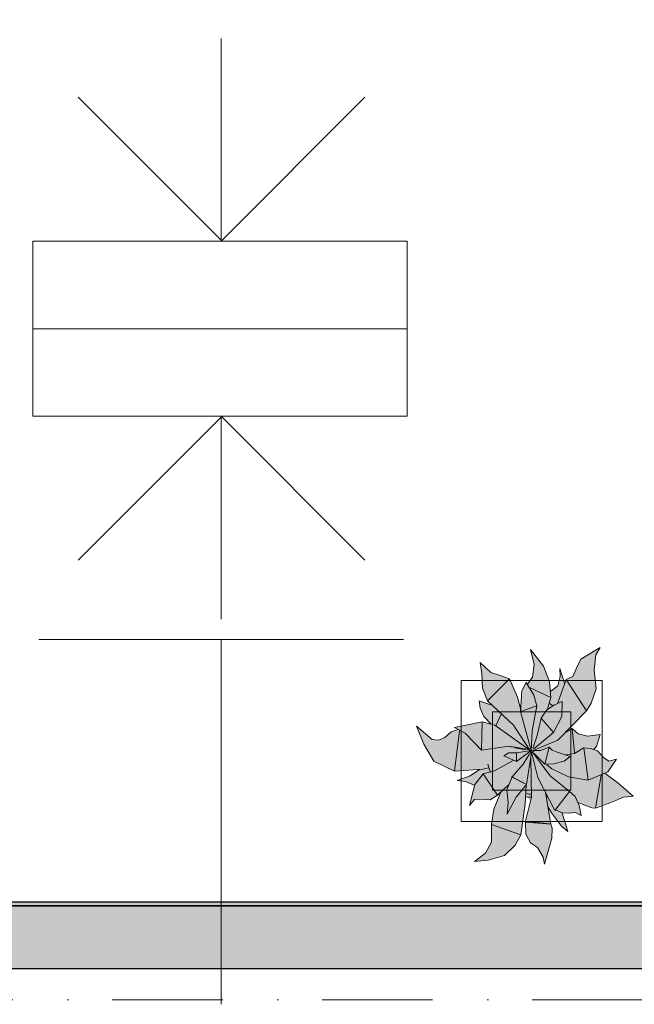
# Model space of a CAD drawing. Header units: millimetres. Extents: x -59761 to 112741, y -57975 to 46221.
# Tile 20 of 256: x 13004 to 14967, y -36014 to -32872. Entities that reach past the tile are written whole.
import ezdxf

# ---------------------------------------------------------------- set-up
doc = ezdxf.new("R2010")
doc.units = ezdxf.units.MM
doc.linetypes.add('Штриховая', pattern=[564.444447, 282.222223, -282.222223])
doc.linetypes.add('Штрихпунктирная', pattern=[670.277762, 352.777767, -176.388884, 0, -141.111112])
for name, color, linetype in [('Интерьер - Мебель', 7, 'Continuous'), ('Конструктив - ГКЛ', 7, 'Continuous'), ('Конструктив - Стены Внутр сущ.', 7, 'Continuous'), ('Элемент Модели - Зона', 7, 'Continuous'), ('Элемент Модели - Оси', 2, 'Continuous')]:
    doc.layers.add(name, color=color, linetype=linetype)

msp = doc.modelspace()

# ---------------------------------------------------------------- hatches: boundary and pattern name
at = {"layer": 'Интерьер - Мебель', "linetype": 'Continuous', "lineweight": 0}
msp.add_hatch(color=255, dxfattribs=at).paths.add_polyline_path([(14270.74, -35127.13), (14294.18, -35184.37), (14326.75, -35238.69), (14392.15, -35270.55), (14472.06, -35265.16), (14444.31, -35283.92), (14401.26, -35300.01), (14427.14, -35303.64), (14455.73, -35315.28), (14440.61, -35379.42), (14456.14, -35360.81), (14498.96, -35361.09), (14506.52, -35361.69), (14529.94, -35347.37), (14538.89, -35339.32), (14518.38, -35393.22), (14511.88, -35434.01), (14510.47, -35490.1), (14491.45, -35531.83), (14456.7, -35558.31), (14500.49, -35554.49), (14551.71, -35539.78), (14586.4, -35506.5), (14604.41, -35473.46), (14620.11, -35351.68), (14635.38, -35365.58), (14618.71, -35429.68), (14620.75, -35471.64), (14635.07, -35499.42), (14657.79, -35514.29), (14675.41, -35544.43), (14680.2, -35566.75), (14702.97, -35484.47), (14702.28, -35445.49), (14691.51, -35389.04), (14730.11, -35440.8), (14754.13, -35462.96), (14737.22, -35403.62), (14767.14, -35403.4), (14778.75, -35402.23), (14797.48, -35411.57), (14786.38, -35370.15), (14837, -35387.82), (14932.68, -35352.88), (14962.75, -35350.06), (14872.19, -35276.16), (14881.87, -35272.04), (14909.63, -35232.46), (14885.8, -35238.4), (14868.03, -35227.05), (14849.51, -35205.72), (14838.19, -35201.68), (14846.43, -35191.37), (14857.85, -35153.63), (14817, -35158.2), (14787.49, -35150.62), (14768.7, -35134.5), (14749.96, -35146.27), (14813.62, -35077.49), (14829.43, -35053.67), (14844.7, -35007.88), (14838.9, -34948.39), (14843.67, -34899.14), (14858.17, -34875.75), (14796.37, -34912.6), (14770.73, -34968.54), (14748.89, -34977.25), (14743.92, -34989.94), (14728.94, -34942.74), (14730.15, -34967.91), (14722.59, -34997.61), (14699.67, -35014.97), (14696.3, -34985.59), (14677.18, -34935.48), (14635.14, -34882.49), (14646.71, -34929.91), (14641.53, -34970.76), (14625.21, -34992.14), (14621.41, -34987.44), (14610.63, -35008.18), (14604, -35074.05), (14593.71, -35033.81), (14568.63, -34975.39), (14508.58, -34955.45), (14473.93, -34923.95), (14480.15, -34959.44), (14481.57, -35005.01), (14497.33, -35045.97), (14511.83, -35059.71), (14470.83, -35045.94), (14474.32, -35068.68), (14485.69, -35095.71), (14509.54, -35119.96), (14480.95, -35112.57), (14392.79, -35130.6), (14409.4, -35139.76), (14381.8, -35144.35), (14371.91, -35153.49), (14355.57, -35165.22), (14341.49, -35170.91), (14321.51, -35168.79)])
at = {"layer": 'Конструктив - ГКЛ', "linetype": 'Continuous', "lineweight": 5}
msp.add_hatch(color=9, dxfattribs=at).paths.add_polyline_path([(-300, -35688), (-300, -35700), (22769.74, -35700), (22769.74, -35688)])
at = {"layer": 'Конструктив - Стены Внутр сущ.', "linetype": 'Continuous', "lineweight": 15}
msp.add_hatch(color=7, dxfattribs=at).paths.add_polyline_path([(9300, -35700), (9300, -35900), (17700, -35900), (17700, -35700)])

# ---------------------------------------------------------------- linework, layer by layer
at = {"layer": 'Интерьер - Мебель', "color": 7, "linetype": 'Continuous', "lineweight": 15}
for p, q in [((14796.37, -34912.6), (14858.17, -34875.75)), ((14796.37, -34912.6), (14858.17, -34875.75)), ((14843.67, -34899.14), (14858.17, -34875.75)), ((14843.67, -34899.14), (14858.17, -34875.75)), ((14635.14, -34882.49), (14646.71, -34929.91)), ((14635.14, -34882.49), (14677.18, -34935.48)), ((14635.14, -34882.49), (14646.71, -34929.91)), ((14635.14, -34882.49), (14677.18, -34935.48)), ((14838.9, -34948.39), (14843.67, -34899.14)), ((14838.9, -34948.39), (14843.67, -34899.14)), ((14473.93, -34923.95), (14480.15, -34959.44)), ((14473.93, -34923.95), (14508.58, -34955.45)), ((14473.93, -34923.95), (14480.15, -34959.44)), ((14473.93, -34923.95), (14508.58, -34955.45)), ((14641.53, -34970.76), (14646.71, -34929.91)), ((14641.53, -34970.76), (14646.71, -34929.91)), ((14677.18, -34935.48), (14696.3, -34985.59)), ((14677.18, -34935.48), (14696.3, -34985.59)), ((14728.94, -34942.74), (14730.15, -34967.91)), ((14728.94, -34942.74), (14743.92, -34989.94)), ((14728.94, -34942.74), (14730.15, -34967.91)), ((14728.94, -34942.74), (14743.92, -34989.94)), ((14770.73, -34968.54), (14780.63, -34943.21)), ((14770.73, -34968.54), (14780.63, -34943.21)), ((14780.63, -34943.21), (14796.37, -34912.6)), ((14780.63, -34943.21), (14796.37, -34912.6)), ((14480.15, -34959.44), (14481.57, -35005.01)), ((14480.15, -34959.44), (14481.57, -35005.01)), ((14497.33, -35045.97), (14568.63, -34975.39)), ((14497.33, -35045.97), (14568.63, -34975.39)), ((14508.58, -34955.45), (14538.43, -34964.62)), ((14508.58, -34955.45), (14538.43, -34964.62)), ((14538.43, -34964.62), (14568.63, -34975.39)), ((14538.43, -34964.62), (14568.63, -34975.39)), ((14568.63, -34975.39), (14593.71, -35033.81)), ((14568.63, -34975.39), (14593.71, -35033.81)), ((14625.21, -34992.14), (14641.53, -34970.76)), ((14625.21, -34992.14), (14641.53, -34970.76)), ((14722.59, -34997.61), (14730.15, -34967.91)), ((14722.59, -34997.61), (14730.15, -34967.91)), ((14748.89, -34977.25), (14770.73, -34968.54)), ((14748.89, -34977.25), (14770.73, -34968.54)), ((14838.9, -34948.39), (14844.7, -35007.88)), ((14838.9, -34948.39), (14844.7, -35007.88)), ((14413.71, -34980.56), (14413.71, -35430.56)), ((14863.71, -34980.56), (14413.71, -34980.56)), ((14481.57, -35005.01), (14497.33, -35045.97)), ((14481.57, -35005.01), (14497.33, -35045.97)), ((14607.59, -35014.02), (14621.41, -34987.44)), ((14607.59, -35014.02), (14621.41, -34987.44)), ((14621.41, -34987.44), (14645.34, -35027.48)), ((14621.41, -34987.44), (14645.34, -35027.48)), ((14632.15, -35003.21), (14700.05, -35035.51)), ((14632.15, -35003.21), (14700.05, -35035.51)), ((14696.3, -34985.59), (14700.05, -35035.51)), ((14696.3, -34985.59), (14700.05, -35035.51)), ((14699.67, -35014.97), (14722.59, -34997.61)), ((14699.67, -35014.97), (14722.59, -34997.61)), ((14722.04, -35052.22), (14748.89, -34977.25)), ((14722.04, -35052.22), (14748.89, -34977.25)), ((14748.89, -34977.25), (14813.62, -35077.49)), ((14748.89, -34977.25), (14813.62, -35077.49)), ((14863.71, -35430.56), (14863.71, -34980.56)), ((14593.71, -35033.81), (14603.99, -35074.02)), ((14593.71, -35033.81), (14603.99, -35074.02)), ((14603.64, -35080.05), (14607.59, -35014.02)), ((14603.64, -35080.05), (14607.59, -35014.02)), ((14645.34, -35027.48), (14655.47, -35061.73)), ((14645.34, -35027.48), (14655.47, -35061.73)), ((14689.86, -35072.15), (14700.05, -35035.51)), ((14689.86, -35072.15), (14700.05, -35035.51)), ((14829.43, -35053.67), (14844.7, -35007.88)), ((14829.43, -35053.67), (14844.7, -35007.88)), ((14470.83, -35045.94), (14474.32, -35068.68)), ((14470.83, -35045.94), (14511.83, -35059.71)), ((14470.83, -35045.94), (14474.32, -35068.68)), ((14470.83, -35045.94), (14511.83, -35059.71)), ((14474.32, -35068.68), (14485.69, -35095.71)), ((14474.32, -35068.68), (14485.69, -35095.71)), ((14497.33, -35045.97), (14580.82, -35123.15)), ((14497.33, -35045.97), (14580.82, -35123.15)), ((14600.4, -35061.44), (14604.76, -35060.04)), ((14600.4, -35061.44), (14604.76, -35060.04)), ((14603.64, -35080.05), (14655.47, -35061.73)), ((14603.64, -35080.05), (14655.47, -35061.73)), ((14640.53, -35141.5), (14655.47, -35061.73)), ((14640.53, -35141.5), (14655.47, -35061.73)), ((14686.36, -35075.68), (14712.04, -35058.93)), ((14686.36, -35075.68), (14712.04, -35058.93)), ((14695.99, -35053.86), (14707.16, -35061.6)), ((14695.99, -35053.86), (14707.16, -35061.6)), ((14712.04, -35058.93), (14736.14, -35047.79)), ((14712.04, -35058.93), (14736.14, -35047.79)), ((14735.29, -35095.78), (14736.14, -35047.79)), ((14735.29, -35095.78), (14736.14, -35047.79)), ((14813.62, -35077.49), (14829.43, -35053.67)), ((14813.62, -35077.49), (14829.43, -35053.67)), ((14485.69, -35095.71), (14509.54, -35119.96)), ((14485.69, -35095.71), (14509.54, -35119.96)), ((14513.71, -35080.56), (14513.71, -35330.56)), ((14763.71, -35080.56), (14513.71, -35080.56)), ((14525.19, -35123.64), (14541.16, -35088.87)), ((14525.19, -35123.64), (14541.16, -35088.87)), ((14603.64, -35080.05), (14637.25, -35203.9)), ((14603.64, -35080.05), (14637.25, -35203.9)), ((14669.59, -35101.51), (14686.36, -35075.68)), ((14669.59, -35101.51), (14686.36, -35075.68)), ((14708.62, -35146.94), (14735.29, -35095.78)), ((14708.62, -35146.94), (14735.29, -35095.78)), ((14722.26, -35171.53), (14813.62, -35077.49)), ((14722.26, -35171.53), (14813.62, -35077.49)), ((14763.71, -35330.56), (14763.71, -35080.56)), ((14270.74, -35127.13), (14294.18, -35184.37)), ((14270.74, -35127.13), (14321.51, -35168.79)), ((14270.74, -35127.13), (14294.18, -35184.37)), ((14270.74, -35127.13), (14321.51, -35168.79)), ((14392.79, -35130.6), (14480.94, -35112.57)), ((14392.79, -35130.6), (14480.94, -35112.57)), ((14392.79, -35130.6), (14426.01, -35148.93)), ((14392.79, -35130.6), (14426.01, -35148.93)), ((14478.21, -35203.76), (14480.94, -35112.57)), ((14478.21, -35203.76), (14480.94, -35112.57)), ((14480.94, -35112.57), (14520.96, -35123.6)), ((14480.94, -35112.57), (14520.96, -35123.6)), ((14520.96, -35123.6), (14629.64, -35201.23)), ((14520.96, -35123.6), (14629.64, -35201.23)), ((14580.82, -35123.15), (14633.57, -35203.22)), ((14580.82, -35123.15), (14633.57, -35203.22)), ((14656.37, -35156.87), (14669.59, -35101.51)), ((14656.37, -35156.87), (14669.59, -35101.51)), ((14669.59, -35101.51), (14708.62, -35146.94)), ((14669.59, -35101.51), (14708.62, -35146.94)), ((14341.49, -35170.91), (14362.02, -35162.62)), ((14341.49, -35170.91), (14362.02, -35162.62)), ((14362.02, -35162.62), (14381.8, -35144.35)), ((14362.02, -35162.62), (14381.8, -35144.35)), ((14381.8, -35144.35), (14404.59, -35137.05)), ((14381.8, -35144.35), (14404.59, -35137.05)), ((14392.15, -35270.55), (14408.44, -35141.55)), ((14392.15, -35270.55), (14408.44, -35141.55)), ((14426.01, -35148.93), (14478.21, -35203.76)), ((14426.01, -35148.93), (14478.21, -35203.76)), ((14637.25, -35203.9), (14640.53, -35141.5)), ((14637.25, -35203.9), (14640.53, -35141.5)), ((14642.35, -35196.4), (14656.37, -35156.87)), ((14642.35, -35196.4), (14656.37, -35156.87)), ((14644.44, -35199.67), (14708.62, -35146.94)), ((14644.44, -35199.67), (14708.62, -35146.94)), ((14747.34, -35147.12), (14768.69, -35134.5)), ((14747.34, -35147.12), (14768.69, -35134.5)), ((14749.1, -35143.48), (14749.96, -35146.27)), ((14749.1, -35143.48), (14749.96, -35146.27)), ((14768.69, -35134.5), (14775.97, -35211.69)), ((14768.69, -35134.5), (14787.49, -35150.62)), ((14768.69, -35134.5), (14775.97, -35211.69)), ((14768.69, -35134.5), (14787.49, -35150.62)), ((14787.49, -35150.62), (14817, -35158.2)), ((14787.49, -35150.62), (14817, -35158.2)), ((14817, -35158.2), (14857.85, -35153.63)), ((14817, -35158.2), (14857.85, -35153.63)), ((14846.43, -35191.37), (14857.85, -35153.63)), ((14846.43, -35191.37), (14857.85, -35153.63)), ((14294.18, -35184.37), (14326.75, -35238.69)), ((14294.18, -35184.37), (14326.75, -35238.69)), ((14321.51, -35168.79), (14341.49, -35170.91)), ((14321.51, -35168.79), (14341.49, -35170.91)), ((14478.21, -35203.76), (14566.08, -35190.93)), ((14478.21, -35203.76), (14566.08, -35190.93)), ((14566.08, -35190.93), (14629.64, -35201.23)), ((14566.08, -35190.93), (14629.64, -35201.23)), ((14566.52, -35191.2), (14567.64, -35191.45)), ((14566.52, -35191.2), (14567.64, -35191.45)), ((14573.22, -35192.66), (14575.45, -35193.15)), ((14573.22, -35192.66), (14575.45, -35193.15)), ((14579.91, -35194.12), (14584.38, -35195.09)), ((14579.91, -35194.12), (14584.38, -35195.09)), ((14649.13, -35202.37), (14722.26, -35171.53)), ((14649.13, -35202.37), (14722.26, -35171.53)), ((14666.64, -35204.7), (14695, -35193.91)), ((14666.64, -35204.7), (14695, -35193.91)), ((14681.44, -35247.68), (14695, -35193.91)), ((14681.44, -35247.68), (14695, -35193.91)), ((14695, -35193.91), (14703.91, -35202.98)), ((14695, -35193.91), (14703.91, -35202.98)), ((14836.5, -35201.62), (14846.43, -35191.37)), ((14836.5, -35201.62), (14846.43, -35191.37)), ((14550.35, -35221.54), (14566.28, -35211.32)), ((14550.35, -35221.54), (14566.28, -35211.32)), ((14550.35, -35221.54), (14590.42, -35239.37)), ((14550.35, -35221.54), (14590.42, -35239.37)), ((14566.28, -35211.32), (14590.17, -35212.18)), ((14566.28, -35211.32), (14590.17, -35212.18)), ((14586.61, -35195.59), (14618.93, -35202.63)), ((14586.61, -35195.59), (14618.93, -35202.63)), ((14590.17, -35212.18), (14637.25, -35203.9)), ((14590.17, -35212.18), (14637.25, -35203.9)), ((14590.17, -35212.18), (14590.42, -35239.37)), ((14590.17, -35212.18), (14590.42, -35239.37)), ((14590.42, -35239.37), (14632.7, -35207.35)), ((14590.42, -35239.37), (14632.7, -35207.35)), ((14611.76, -35247.86), (14630.96, -35217.5)), ((14611.76, -35247.86), (14630.96, -35217.5)), ((14622.84, -35312.47), (14638.75, -35210.44)), ((14622.84, -35312.47), (14638.75, -35210.44)), ((14632.39, -35217.34), (14639.84, -35203.45)), ((14632.39, -35217.34), (14639.84, -35203.45)), ((14633.24, -35207.05), (14639.84, -35203.45)), ((14633.24, -35207.05), (14639.84, -35203.45)), ((14634.39, -35204.4), (14636.65, -35204.95)), ((14634.39, -35204.4), (14636.65, -35204.95)), ((14636.12, -35204.76), (14637.25, -35203.9)), ((14636.12, -35204.76), (14637.25, -35203.9)), ((14638.63, -35209.49), (14658.62, -35290.78)), ((14638.63, -35209.49), (14658.62, -35290.78)), ((14638.91, -35205.5), (14646.82, -35207.41)), ((14638.91, -35205.5), (14646.82, -35207.41)), ((14638.91, -35208.27), (14655.81, -35222.73)), ((14638.91, -35208.27), (14655.81, -35222.73)), ((14642.68, -35204.05), (14666.64, -35204.7)), ((14642.68, -35204.05), (14666.64, -35204.7)), ((14645.31, -35214.69), (14697.82, -35285.03)), ((14645.31, -35214.69), (14697.82, -35285.03)), ((14647.01, -35213.57), (14681.44, -35247.68)), ((14647.01, -35213.57), (14681.44, -35247.68)), ((14703.91, -35202.98), (14720.66, -35209.54)), ((14703.91, -35202.98), (14720.66, -35209.54)), ((14720.66, -35209.54), (14761.36, -35223.76)), ((14720.66, -35209.54), (14761.36, -35223.76)), ((14742.74, -35238.61), (14761.36, -35223.76)), ((14742.74, -35238.61), (14761.36, -35223.76)), ((14748.45, -35218.25), (14775.98, -35213.96)), ((14748.45, -35218.25), (14775.98, -35213.96)), ((14775.98, -35213.96), (14805.58, -35195.95)), ((14775.98, -35213.96), (14805.58, -35195.95)), ((14805.58, -35195.95), (14819.31, -35298.91)), ((14805.58, -35195.95), (14826.86, -35197.65)), ((14805.58, -35195.95), (14819.31, -35298.91)), ((14805.58, -35195.95), (14826.86, -35197.65)), ((14826.86, -35197.65), (14849.51, -35205.72)), ((14826.86, -35197.65), (14849.51, -35205.72)), ((14849.51, -35205.72), (14868.03, -35227.05)), ((14849.51, -35205.72), (14868.03, -35227.05)), ((14326.75, -35238.69), (14392.15, -35270.55)), ((14326.75, -35238.69), (14392.15, -35270.55)), ((14498.45, -35247.52), (14506.66, -35271.37)), ((14498.45, -35247.52), (14506.66, -35271.37)), ((14520.04, -35268.75), (14579.91, -35236.11)), ((14520.04, -35268.75), (14579.91, -35236.11)), ((14577.14, -35287.93), (14611.76, -35247.86)), ((14577.14, -35287.93), (14611.76, -35247.86)), ((14636.46, -35228.28), (14638.59, -35353.22)), ((14636.46, -35228.28), (14638.59, -35353.22)), ((14681.44, -35247.68), (14709.24, -35247.28)), ((14681.44, -35247.68), (14709.24, -35247.28)), ((14685.95, -35248.52), (14702.84, -35262.97)), ((14685.95, -35248.52), (14702.84, -35262.97)), ((14709.24, -35247.28), (14742.74, -35238.61)), ((14709.24, -35247.28), (14742.74, -35238.61)), ((14868.03, -35227.05), (14885.8, -35238.4)), ((14868.03, -35227.05), (14885.8, -35238.4)), ((14881.87, -35272.04), (14909.63, -35232.46)), ((14881.87, -35272.04), (14909.63, -35232.46)), ((14885.8, -35238.4), (14909.63, -35232.46)), ((14885.8, -35238.4), (14909.63, -35232.46)), ((14392.15, -35270.55), (14482.7, -35263.67)), ((14392.15, -35270.55), (14482.7, -35263.67)), ((14401.26, -35300.01), (14442.67, -35285.03)), ((14401.26, -35300.01), (14442.67, -35285.03)), ((14442.67, -35285.03), (14472.06, -35265.16)), ((14442.67, -35285.03), (14472.06, -35265.16)), ((14457, -35312.82), (14484.47, -35278.44)), ((14457, -35312.82), (14484.47, -35278.44)), ((14482.7, -35263.67), (14501.74, -35259.75)), ((14482.7, -35263.67), (14501.74, -35259.75)), ((14484.47, -35278.44), (14520.04, -35268.75)), ((14484.47, -35278.44), (14520.04, -35268.75)), ((14484.47, -35278.44), (14529.94, -35347.37)), ((14484.47, -35278.44), (14529.94, -35347.37)), ((14559.54, -35329.36), (14577.14, -35287.93)), ((14559.54, -35329.36), (14577.14, -35287.93)), ((14574.53, -35288.77), (14577.14, -35287.93)), ((14574.53, -35288.77), (14577.14, -35287.93)), ((14574.53, -35288.77), (14622.84, -35312.47)), ((14574.53, -35288.77), (14622.84, -35312.47)), ((14577.14, -35287.93), (14622.84, -35312.47)), ((14577.14, -35287.93), (14622.84, -35312.47)), ((14697.82, -35285.03), (14760.12, -35334.93)), ((14697.82, -35285.03), (14760.12, -35334.93)), ((14702.84, -35262.97), (14757.06, -35288.19)), ((14702.84, -35262.97), (14757.06, -35288.19)), ((14757.06, -35288.19), (14819.31, -35298.91)), ((14757.06, -35288.19), (14819.31, -35298.91)), ((14819.31, -35298.91), (14881.87, -35272.04)), ((14819.31, -35298.91), (14881.87, -35272.04)), ((14842.73, -35388.54), (14860.84, -35283.21)), ((14842.73, -35388.54), (14860.84, -35283.21)), ((14872.19, -35276.16), (14914.59, -35307.56)), ((14872.19, -35276.16), (14914.59, -35307.56)), ((14401.26, -35300.01), (14427.14, -35303.64)), ((14401.26, -35300.01), (14427.14, -35303.64)), ((14427.14, -35303.64), (14455.73, -35315.28)), ((14427.14, -35303.64), (14455.73, -35315.28)), ((14440.61, -35379.42), (14457, -35312.82)), ((14440.61, -35379.42), (14457, -35312.82)), ((14529.94, -35347.37), (14565.4, -35313.49)), ((14529.94, -35347.37), (14565.4, -35313.49)), ((14589.87, -35353.72), (14622.84, -35312.47)), ((14589.87, -35353.72), (14622.84, -35312.47)), ((14618.2, -35375.31), (14621.41, -35315.3)), ((14618.2, -35375.31), (14621.41, -35315.3)), ((14658.62, -35290.78), (14713.26, -35395.96)), ((14658.62, -35290.78), (14713.26, -35395.96)), ((14914.59, -35307.56), (14962.75, -35350.06)), ((14914.59, -35307.56), (14962.75, -35350.06)), ((14506.52, -35361.69), (14529.94, -35347.37)), ((14506.52, -35361.69), (14529.94, -35347.37)), ((14513.71, -35330.56), (14763.71, -35330.56)), ((14518.59, -35391.91), (14538.89, -35339.32)), ((14518.59, -35391.91), (14538.89, -35339.32)), ((14559.54, -35329.36), (14564.18, -35370.48)), ((14559.54, -35329.36), (14564.18, -35370.48)), ((14620.11, -35351.68), (14630.18, -35353.7)), ((14620.11, -35351.68), (14630.18, -35353.7)), ((14621.38, -35341.81), (14630.65, -35343.67)), ((14621.38, -35341.81), (14630.65, -35343.67)), ((14630.65, -35343.67), (14637.19, -35343.29)), ((14630.65, -35343.67), (14637.19, -35343.29)), ((14682.77, -35338.75), (14700.26, -35439.33)), ((14682.77, -35338.75), (14700.26, -35439.33)), ((14687.08, -35353.45), (14689.33, -35351.96)), ((14687.08, -35353.45), (14689.33, -35351.96)), ((14713.26, -35395.96), (14760.12, -35334.93)), ((14713.26, -35395.96), (14760.12, -35334.93)), ((14760.12, -35334.93), (14777.61, -35351.47)), ((14760.12, -35334.93), (14777.61, -35351.47)), ((14777.61, -35351.47), (14790.64, -35379.68)), ((14777.61, -35351.47), (14790.64, -35379.68)), ((14932.68, -35352.88), (14962.75, -35350.06)), ((14932.68, -35352.88), (14962.75, -35350.06)), ((14440.61, -35379.42), (14456.14, -35360.81)), ((14440.61, -35379.42), (14456.14, -35360.81)), ((14456.14, -35360.81), (14480.99, -35359.65)), ((14456.14, -35360.81), (14480.99, -35359.65)), ((14480.99, -35359.65), (14506.52, -35361.69)), ((14480.99, -35359.65), (14506.52, -35361.69)), ((14560.93, -35407.31), (14589.87, -35353.72)), ((14560.93, -35407.31), (14589.87, -35353.72)), ((14560.93, -35407.31), (14564.18, -35370.48)), ((14560.93, -35407.31), (14564.18, -35370.48)), ((14604.41, -35473.46), (14618.2, -35375.31)), ((14604.41, -35473.46), (14618.2, -35375.31)), ((14618.71, -35429.68), (14638.59, -35353.22)), ((14618.71, -35429.68), (14638.59, -35353.22)), ((14630.18, -35353.7), (14637.98, -35353.25)), ((14630.18, -35353.7), (14637.98, -35353.25)), ((14690.83, -35382.93), (14702.2, -35402.91)), ((14690.83, -35382.93), (14702.2, -35402.91)), ((14786.38, -35370.15), (14831.27, -35387.1)), ((14786.38, -35370.15), (14831.27, -35387.1)), ((14790.64, -35379.68), (14797.48, -35411.57)), ((14790.64, -35379.68), (14797.48, -35411.57)), ((14842.73, -35388.54), (14896.84, -35367.78)), ((14842.73, -35388.54), (14896.84, -35367.78)), ((14896.84, -35367.78), (14932.68, -35352.88)), ((14896.84, -35367.78), (14932.68, -35352.88)), ((14510.86, -35440.4), (14518.59, -35391.91)), ((14510.86, -35440.4), (14518.59, -35391.91)), ((14702.2, -35402.91), (14733.68, -35445.65)), ((14702.2, -35402.91), (14733.68, -35445.65)), ((14714.82, -35393.93), (14737.22, -35403.62)), ((14714.82, -35393.93), (14737.22, -35403.62)), ((14736.58, -35404.29), (14754.13, -35462.96)), ((14736.58, -35404.29), (14754.13, -35462.96)), ((14737.22, -35403.62), (14755.54, -35404.56)), ((14737.22, -35403.62), (14755.54, -35404.56)), ((14755.54, -35404.56), (14778.75, -35402.23)), ((14755.54, -35404.56), (14778.75, -35402.23)), ((14778.75, -35402.23), (14797.48, -35411.57)), ((14778.75, -35402.23), (14797.48, -35411.57)), ((14831.27, -35387.1), (14842.73, -35388.54)), ((14831.27, -35387.1), (14842.73, -35388.54)), ((14413.71, -35430.56), (14863.71, -35430.56)), ((14510.42, -35496.78), (14510.86, -35440.4)), ((14510.42, -35496.78), (14510.86, -35440.4)), ((14510.86, -35440.4), (14604.41, -35473.46)), ((14510.86, -35440.4), (14604.41, -35473.46)), ((14618.71, -35429.68), (14695.86, -35438.8)), ((14618.71, -35429.68), (14695.86, -35438.8)), ((14619.4, -35432.87), (14620.75, -35471.63)), ((14619.4, -35432.87), (14700.26, -35439.33)), ((14619.4, -35432.87), (14620.75, -35471.63)), ((14619.4, -35432.87), (14700.26, -35439.33)), ((14700.26, -35439.33), (14704.3, -35451.66)), ((14700.26, -35439.33), (14704.3, -35451.66)), ((14733.68, -35445.65), (14754.13, -35462.96)), ((14733.68, -35445.65), (14754.13, -35462.96)), ((14586.4, -35506.5), (14604.41, -35473.46)), ((14586.4, -35506.5), (14604.41, -35473.46)), ((14620.75, -35471.63), (14635.07, -35499.42)), ((14620.75, -35471.63), (14635.07, -35499.42)), ((14702.97, -35484.47), (14704.3, -35451.66)), ((14702.97, -35484.47), (14704.3, -35451.66)), ((14491.45, -35531.83), (14510.42, -35496.78)), ((14491.45, -35531.83), (14510.42, -35496.78)), ((14551.71, -35539.78), (14586.4, -35506.5)), ((14551.71, -35539.78), (14586.4, -35506.5)), ((14635.07, -35499.42), (14657.79, -35514.29)), ((14635.07, -35499.42), (14657.79, -35514.29)), ((14680.2, -35566.75), (14702.97, -35484.47)), ((14680.2, -35566.75), (14702.97, -35484.47)), ((14456.7, -35558.31), (14491.45, -35531.83)), ((14456.7, -35558.31), (14491.45, -35531.83)), ((14500.49, -35554.49), (14551.71, -35539.78)), ((14500.49, -35554.49), (14551.71, -35539.78)), ((14657.79, -35514.29), (14675.41, -35544.43)), ((14657.79, -35514.29), (14675.41, -35544.43)), ((14456.7, -35558.31), (14500.49, -35554.49)), ((14456.7, -35558.31), (14500.49, -35554.49)), ((14675.41, -35544.43), (14680.2, -35566.75)), ((14675.41, -35544.43), (14680.2, -35566.75))]:
    msp.add_line(p, q, dxfattribs=at)
at = {"layer": 'Интерьер - Мебель', "color": 7, "linetype": 'Continuous', "lineweight": 5}
for points in [[(13647.5, -32931.69), (13647.5, -33579.73)], [(13190.87, -33119.58), (13649.08, -33577.78)], [(14106.1, -33119.58), (13647.85, -33577.78)], [(13190.87, -34596.78), (13649.08, -34138.52)], [(13647.5, -34784.66), (13647.5, -34136.62)], [(14106.1, -34596.78), (13647.85, -34138.52)], [(14229.82, -34849.71), (13065.16, -34849.71)], [(13647.5, -36014.35), (13647.5, -34849.71)]]:
    msp.add_lwpolyline(points, dxfattribs=at)
for points in [[(13045.32, -33579.03), (13045.32, -33858.18), (14241.69, -33858.18), (14241.69, -33579.03)], [(13045.32, -34137.33), (13045.32, -33858.18), (14241.69, -33858.18), (14241.69, -34137.33)]]:
    msp.add_lwpolyline(points, close=True, dxfattribs=at)
at = {"layer": 'Конструктив - ГКЛ', "color": 7, "linetype": 'Continuous', "lineweight": 30, "flags": 128}
for points in [[(22769.74, -35688), (-300, -35688)], [(9300, -35700), (17700, -35700)]]:
    msp.add_lwpolyline(points, dxfattribs=at)
at = {"layer": 'Конструктив - Стены Внутр сущ.', "color": 7, "linetype": 'Continuous', "lineweight": 30, "flags": 128}
for points in [[(17700, -35700), (9300, -35700)], [(9300, -35900), (17700, -35900)]]:
    msp.add_lwpolyline(points, dxfattribs=at)
at = {"layer": 'Элемент Модели - Зона', "color": 253, "linetype": 'Штриховая', "lineweight": 15, "flags": 128}
msp.add_lwpolyline([(-8850, -26462.5), (-8890, -26462.5), (-8890, -35700), (300, -35700), (22804.74, -35700), (22804.74, -30917.04), (26685.92, -27035.86), (26700.06, -27050), (26720.02, -27050), (26720.02, -27030), (26680.06, -27030), (26680.06, -26966.28), (22804.74, -23090.96), (22804.74, -20310.5), (20654.74, -20310.5), (20654.74, -17920), (18300, -17920), (18300, -18300), (17700, -18300), (17700, -17920), (9300, -17920), (9300, -18300), (8843.73, -18300), (8843.73, -19745.4), (5659.84, -22929.3), (300, -22929.3), (300, -26350), (300, -26462.5), (300, -26950), (-300, -26950), (-300, -26462.5), (-8250, -26462.5), (-8250, -26950), (-8850, -26950)], close=True, dxfattribs=at)
at = {"layer": 'Элемент Модели - Оси', "color": 7, "linetype": 'Штрихпунктирная', "lineweight": 15}
msp.add_line((-57760.58, -36000), (110650, -36000), dxfattribs=at)

doc.saveas('drawing.dxf')
